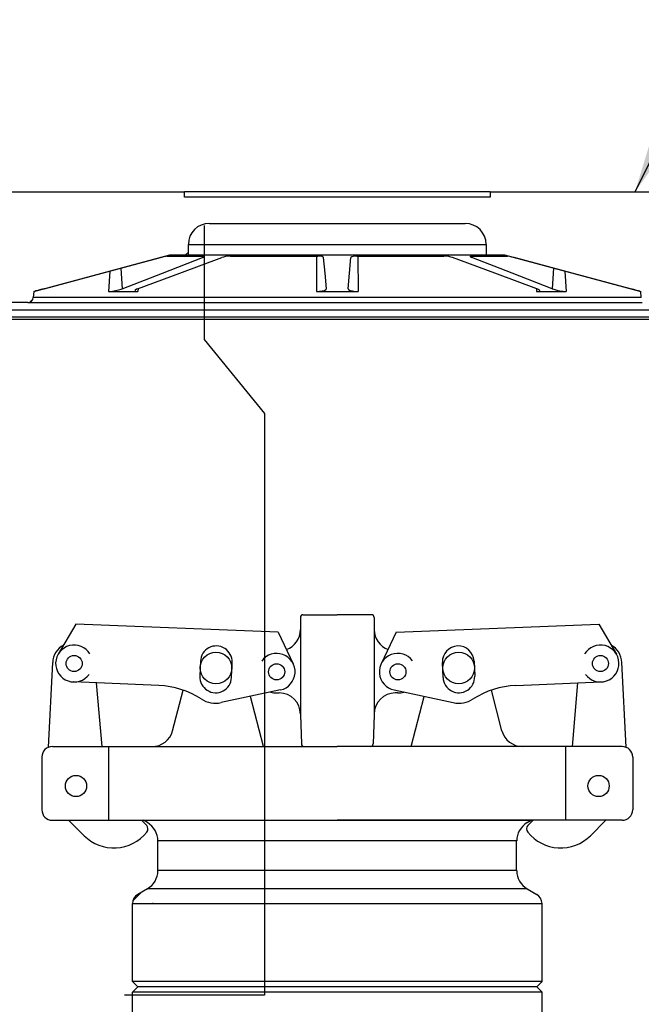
# Model space of a CAD drawing. Extents: x 2360 to 5106, y -824 to 622.
# Tile 66 of 124: x 3456.39 to 3463.76, y 494.76 to 506.43. Entities that reach past the tile are written whole.
import ezdxf

# ---------------------------------------------------------------- set-up
doc = ezdxf.new("R2010")
doc.units = 0
doc.header["$MEASUREMENT"] = 0
doc.layers.get('DEFPOINTS').update_dxf_attribs({"linetype": 'CONTINUOUS'})
for name, color, linetype in [('FILL-CAP', 1, 'CONTINUOUS'), ('SPILL-BUCKET', 1, 'CONTINUOUS'), ('SWIVEL-ADAPTOR', 1, 'CONTINUOUS'), ('TEXT', 3, 'CONTINUOUS')]:
    doc.layers.add(name, color=color, linetype=linetype)
doc.styles.add('SIMPLEX', font='simplex')
doc.dimstyles.new('DIM48', dxfattribs={"dimscale": 48, "dimtxt": 0.09375, "dimasz": 0.09375, "dimexe": 0.0625, "dimexo": 0.0625, "dimgap": 0.0625, "dimtad": 1, "dimdec": 4, "dimzin": 3, "dimdsep": 46, "dimlunit": 4, "dimtxsty": 'SIMPLEX', "dimcen": 0, "dimclrd": 3, "dimclre": 3, "dimclrt": 3, "dimadec": 0, "dimazin": 0, "dimtfac": 1, "dimtdec": 4, "dimtofl": 0, "dimtmove": 2, "dimatfit": 3, "dimfxl": 1, "dimfrac": 2, "dimtolj": 1, "dimtzin": 3, "dimarcsym": 0})

msp = doc.modelspace()

# ---------------------------------------------------------------- linework, layer by layer
at = {"layer": 'DEFPOINTS'}
msp.add_lwpolyline([(3458.57736, 503.98817), (3458.57736, 502.63612), (3459.29278, 501.75988), (3459.29278, 494.86376), (3457.63376, 494.86376)], dxfattribs=at)
at = {"layer": 'FILL-CAP', "linetype": 'Continuous'}
for p, q in [((3459.71579, 499.34331), (3459.71579, 499.19756)), ((3459.74704, 499.37456), (3460.15329, 499.37456)), ((3460.55954, 499.37456), (3460.15329, 499.37456)), ((3460.59079, 499.34331), (3460.59079, 499.19756)), ((3457.05471, 499.26443), (3456.84637, 498.90601)), ((3459.45394, 499.16595), (3457.05471, 499.26443)), ((3459.71579, 499.19756), (3459.71579, 498.19756)), ((3460.59079, 499.19756), (3460.59079, 498.18706)), ((3460.85264, 499.16595), (3463.25187, 499.26443)), ((3463.25187, 499.26443), (3463.46022, 498.90601)), ((3459.45394, 499.16595), (3459.63221, 498.79166)), ((3460.85264, 499.16595), (3460.67437, 498.79166)), ((3456.73057, 497.80259), (3456.78158, 498.80947)), ((3458.53267, 498.8247), (3458.52529, 498.64485)), ((3458.89998, 498.62947), (3458.90736, 498.80932)), ((3461.40661, 498.62947), (3461.39923, 498.80932)), ((3461.77391, 498.8247), (3461.78129, 498.64485)), ((3463.57601, 497.80259), (3463.52501, 498.80947)), ((3458.03914, 498.53594), (3457.02652, 498.57751)), ((3457.36824, 497.81206), (3457.30236, 498.56619)), ((3462.26745, 498.53594), (3463.28007, 498.57751)), ((3462.93835, 497.81206), (3463.00423, 498.56619)), ((3458.20183, 497.99982), (3458.32567, 498.48162)), ((3459.48087, 498.48377), (3458.77845, 498.33218)), ((3459.27783, 497.81282), (3459.1251, 498.40699)), ((3459.43479, 498.44756), (3459.46579, 498.44756)), ((3460.82572, 498.48377), (3461.52813, 498.33218)), ((3460.87179, 498.44756), (3460.84079, 498.44756)), ((3461.02876, 497.81282), (3461.18149, 498.40699)), ((3462.10476, 497.99982), (3461.98091, 498.48162)), ((3459.71579, 498.19756), (3459.71579, 498.18706)), ((3459.71579, 498.18706), (3459.72783, 497.84222)), ((3460.59079, 498.18706), (3460.57875, 497.84222)), ((3460.59079, 498.19756), (3460.59079, 498.18706)), ((3456.77829, 497.81206), (3457.9597, 497.81206)), ((3457.44579, 496.93706), (3457.44579, 497.81206)), ((3457.9597, 497.81206), (3460.15329, 497.81206)), ((3462.34689, 497.81206), (3460.15329, 497.81206)), ((3463.52829, 497.81206), (3462.34689, 497.81206)), ((3462.86079, 496.93706), (3462.86079, 497.81206)), ((3456.65329, 497.68706), (3456.65329, 497.06206)), ((3463.65329, 497.68706), (3463.65329, 497.06206)), ((3456.77829, 496.93706), (3460.15329, 496.93706)), ((3456.97046, 496.93706), (3457.15332, 496.75494)), ((3463.52829, 496.93706), (3460.15329, 496.93706)), ((3463.33612, 496.93706), (3463.15327, 496.75494))]:
    msp.add_line(p, q, dxfattribs=at)
at = {"layer": 'FILL-CAP', "color": 7, "linetype": 'Continuous'}
for centre, radius in [((3457.03549, 498.79607), 0.0955), ((3458.71579, 498.74406), 0.1875), ((3461.59079, 498.74406), 0.1875), ((3463.2711, 498.79607), 0.0955), ((3459.43479, 498.69756), 0.0955), ((3460.87179, 498.69756), 0.0955), ((3457.05779, 497.34406), 0.126), ((3463.24879, 497.34406), 0.126)]:
    msp.add_circle(centre, radius, dxfattribs=at)
at = {"layer": 'FILL-CAP', "linetype": 'Continuous'}
msp.add_circle((3459.43479, 498.69756), 0.096, dxfattribs=at)
for centre, radius, start, end in [((3459.74704, 499.34331), 0.03125, 90, 180), ((3460.55954, 499.34331), 0.03125, 0, 90), ((3459.46579, 499.19756), 0.25, 289.892293, 0), ((3460.84079, 499.19756), 0.25, 180, 250.107707), ((3457.03126, 498.79682), 0.25, 119.01975, 177.100106), ((3457.03556, 498.79607), 0.2188, 31.207475, 324.090131), ((3463.27102, 498.79607), 0.2188, 215.909869, 148.792525), ((3463.27533, 498.79682), 0.25, 2.899894, 60.98025), ((3459.43479, 498.69756), 0.2187, 281.860503, 144.076614), ((3460.87054, 498.6975), 0.2187, 36.599886, 258.815997), ((3457.99813, 497.53679), 1, 57.003012, 87.64961), ((3462.30846, 497.53679), 1, 92.35039, 122.996988), ((3458.71263, 498.63716), 0.312, 237.003012, 282.178318), ((3459.43479, 498.69756), 0.25, 253.199633, 269.999877), ((3459.46579, 498.19756), 0.25, 0, 90), ((3460.84079, 498.19756), 0.25, 90, 180), ((3460.87179, 498.69756), 0.25, 270.000123, 286.800367), ((3461.59395, 498.63716), 0.312, 257.821682, 302.996988), ((3457.9597, 498.06206), 0.25, 270, 345.58427), ((3462.34689, 498.06206), 0.25, 194.41573, 270), ((3456.77829, 497.68706), 0.125, 90, 180), ((3459.75907, 497.84331), 0.03125, 182, 270), ((3460.54752, 497.84331), 0.03125, 270, 358), ((3463.52829, 497.68706), 0.125, 0, 90), ((3456.77829, 497.06206), 0.125, 180, 270), ((3463.52829, 497.06206), 0.125, 270, 0), ((3457.51637, 496.5503), 0.5, 40.753152, 50.670514), ((3457.84779, 496.83591), 0.0625, 321.339848, 40.753152), ((3462.4588, 496.83591), 0.0625, 139.246848, 218.660152), ((3462.79022, 496.5503), 0.5, 129.329486, 139.246848), ((3457.50616, 497.10921), 0.5, 225.115836, 321.339848), ((3462.80043, 497.10921), 0.5, 218.660152, 314.884164)]:
    msp.add_arc(centre, radius, start, end, dxfattribs=at)
at = {"layer": 'FILL-CAP', "color": 1, "linetype": 'Continuous'}
for centre, start, end in [((3458.72002, 498.81701), 357.64961, 177.64961), ((3461.58657, 498.81701), 2.35039, 182.35039), ((3458.71263, 498.63716), 177.64961, 357.649627), ((3461.59395, 498.63716), 182.350373, 2.35039)]:
    msp.add_arc(centre, 0.1875, start, end, dxfattribs=at)
at = {"layer": 'SPILL-BUCKET', "linetype": 'Continuous'}
for p, q in [((3454.15739, 504.38936), (3458.34203, 504.38936)), ((3458.34203, 504.3269), (3458.34203, 504.38936)), ((3458.3479, 504.38936), (3458.34203, 504.38936)), ((3461.96456, 504.3269), (3458.34203, 504.3269)), ((3458.36549, 504.38936), (3458.3479, 504.38936)), ((3458.39466, 504.38936), (3458.36549, 504.38936)), ((3458.43524, 504.38936), (3458.39466, 504.38936)), ((3458.48697, 504.38936), (3458.43524, 504.38936)), ((3458.5495, 504.38936), (3458.48697, 504.38936)), ((3458.62243, 504.38936), (3458.5495, 504.38936)), ((3458.70529, 504.38936), (3458.62243, 504.38936)), ((3458.79754, 504.38936), (3458.70529, 504.38936)), ((3458.89859, 504.38936), (3458.79754, 504.38936)), ((3459.00777, 504.38936), (3458.89859, 504.38936)), ((3459.12438, 504.38936), (3459.00777, 504.38936)), ((3459.24766, 504.38936), (3459.12438, 504.38936)), ((3459.37682, 504.38936), (3459.24766, 504.38936)), ((3459.51101, 504.38936), (3459.37682, 504.38936)), ((3459.64937, 504.38936), (3459.51101, 504.38936)), ((3459.79099, 504.38936), (3459.64937, 504.38936)), ((3459.93497, 504.38936), (3459.79099, 504.38936)), ((3460.08036, 504.38936), (3459.93497, 504.38936)), ((3460.22623, 504.38936), (3460.08036, 504.38936)), ((3460.37162, 504.38936), (3460.22623, 504.38936)), ((3460.51559, 504.38936), (3460.37162, 504.38936)), ((3460.65722, 504.38936), (3460.51559, 504.38936)), ((3460.79558, 504.38936), (3460.65722, 504.38936)), ((3460.92977, 504.38936), (3460.79558, 504.38936)), ((3461.05892, 504.38936), (3460.92977, 504.38936)), ((3461.18221, 504.38936), (3461.05892, 504.38936)), ((3461.29882, 504.38936), (3461.18221, 504.38936)), ((3461.408, 504.38936), (3461.29882, 504.38936)), ((3461.50904, 504.38936), (3461.408, 504.38936)), ((3461.60129, 504.38936), (3461.50904, 504.38936)), ((3461.68415, 504.38936), (3461.60129, 504.38936)), ((3461.75709, 504.38936), (3461.68415, 504.38936)), ((3461.81962, 504.38936), (3461.75709, 504.38936)), ((3461.87134, 504.38936), (3461.81962, 504.38936)), ((3461.91192, 504.38936), (3461.87134, 504.38936)), ((3461.9411, 504.38936), (3461.91192, 504.38936)), ((3461.95868, 504.38936), (3461.9411, 504.38936)), ((3461.96456, 504.38936), (3461.95868, 504.38936)), ((3461.96456, 504.38936), (3461.96456, 504.3269)), ((3461.96456, 504.38936), (3466.1492, 504.38936)), ((3458.6387, 504.01462), (3461.66788, 504.01462)), ((3458.38888, 503.76479), (3458.3949, 503.76479)), ((3458.38888, 503.63987), (3458.38888, 503.76479)), ((3458.3949, 503.76479), (3458.41294, 503.76479)), ((3458.41294, 503.76479), (3458.44287, 503.76479)), ((3458.44287, 503.76479), (3458.48448, 503.76479)), ((3458.48448, 503.76479), (3458.53749, 503.76479)), ((3458.53749, 503.76479), (3458.60153, 503.76479)), ((3458.60153, 503.76479), (3458.67618, 503.76479)), ((3458.67618, 503.76479), (3458.76092, 503.76479)), ((3458.76092, 503.76479), (3458.85517, 503.76479)), ((3458.85517, 503.76479), (3458.95829, 503.76479)), ((3458.95829, 503.76479), (3459.06957, 503.76479)), ((3459.06957, 503.76479), (3459.18825, 503.76479)), ((3459.18825, 503.76479), (3459.31352, 503.76479)), ((3459.31352, 503.76479), (3459.44454, 503.76479)), ((3459.44454, 503.76479), (3459.58039, 503.76479)), ((3459.58039, 503.76479), (3459.72016, 503.76479)), ((3459.72016, 503.76479), (3459.86288, 503.76479)), ((3459.86288, 503.76479), (3460.00759, 503.76479)), ((3460.00759, 503.76479), (3460.15329, 503.76479)), ((3460.15329, 503.76479), (3460.299, 503.76479)), ((3460.299, 503.76479), (3460.44371, 503.76479)), ((3460.44371, 503.76479), (3460.58643, 503.76479)), ((3460.58643, 503.76479), (3460.7262, 503.76479)), ((3460.7262, 503.76479), (3460.86205, 503.76479)), ((3460.86205, 503.76479), (3460.99307, 503.76479)), ((3460.99307, 503.76479), (3461.11834, 503.76479)), ((3461.11834, 503.76479), (3461.23702, 503.76479)), ((3461.23702, 503.76479), (3461.3483, 503.76479)), ((3461.3483, 503.76479), (3461.45142, 503.76479)), ((3461.45142, 503.76479), (3461.54567, 503.76479)), ((3461.54567, 503.76479), (3461.63041, 503.76479)), ((3461.63041, 503.76479), (3461.70505, 503.76479)), ((3461.70505, 503.76479), (3461.7691, 503.76479)), ((3461.7691, 503.76479), (3461.82211, 503.76479)), ((3461.82211, 503.76479), (3461.86372, 503.76479)), ((3461.86372, 503.76479), (3461.89365, 503.76479)), ((3461.89365, 503.76479), (3461.91169, 503.76479)), ((3461.91169, 503.76479), (3461.91771, 503.76479)), ((3461.91771, 503.76479), (3461.91771, 503.63987)), ((3456.55776, 503.2078), (3458.17028, 503.63987)), ((3458.11658, 503.62316), (3458.09691, 503.61829)), ((3458.12995, 503.62616), (3458.11658, 503.62316)), ((3458.1354, 503.627), (3458.12995, 503.62616)), ((3458.1354, 503.627), (3458.16016, 503.627)), ((3458.16016, 503.627), (3458.19757, 503.627)), ((3458.17028, 503.63987), (3458.38888, 503.63987)), ((3458.19757, 503.627), (3458.24737, 503.627)), ((3458.24737, 503.627), (3458.30926, 503.627)), ((3458.30926, 503.627), (3458.38283, 503.627)), ((3458.38888, 503.67342), (3458.35533, 503.63987)), ((3458.38283, 503.627), (3458.46764, 503.627)), ((3458.38888, 503.63987), (3458.3949, 503.63987)), ((3458.3949, 503.63987), (3458.41294, 503.63987)), ((3458.41294, 503.63987), (3458.44287, 503.63987)), ((3458.44287, 503.63987), (3458.48448, 503.63987)), ((3458.46764, 503.627), (3458.56312, 503.627)), ((3458.48448, 503.63987), (3458.53749, 503.63987)), ((3458.53749, 503.63987), (3458.60153, 503.63987)), ((3458.5573, 503.627), (3458.55845, 503.60841)), ((3458.56744, 503.6269), (3458.56312, 503.627)), ((3458.57795, 503.625), (3458.56744, 503.6269)), ((3458.57977, 503.62074), (3458.57795, 503.625)), ((3458.60153, 503.63987), (3458.67618, 503.63987)), ((3458.67618, 503.63987), (3458.76092, 503.63987)), ((3458.76092, 503.63987), (3458.85517, 503.63987)), ((3458.85453, 503.62437), (3458.8291, 503.62008)), ((3458.87848, 503.62668), (3458.85453, 503.62437)), ((3458.85517, 503.63987), (3458.95829, 503.63987)), ((3458.88972, 503.627), (3458.87848, 503.62668)), ((3458.88972, 503.627), (3459.02024, 503.627)), ((3458.95829, 503.63987), (3459.06957, 503.63987)), ((3459.02024, 503.627), (3459.15794, 503.627)), ((3459.06957, 503.63987), (3459.18825, 503.63987)), ((3459.15794, 503.627), (3459.30195, 503.627)), ((3459.18825, 503.63987), (3459.31352, 503.63987)), ((3459.30195, 503.627), (3459.45136, 503.627)), ((3459.31352, 503.63987), (3459.44454, 503.63987)), ((3459.44454, 503.63987), (3459.58039, 503.63987)), ((3459.45136, 503.627), (3459.60521, 503.627)), ((3459.58039, 503.63987), (3459.72016, 503.63987)), ((3459.60521, 503.627), (3459.76254, 503.627)), ((3459.72016, 503.63987), (3459.86288, 503.63987)), ((3459.76254, 503.627), (3459.92235, 503.627)), ((3459.86288, 503.63987), (3460.00759, 503.63987)), ((3459.90832, 503.62699), (3459.9058, 503.2078)), ((3459.92679, 503.62696), (3459.92235, 503.627)), ((3459.95161, 503.62533), (3459.92679, 503.62696)), ((3459.97266, 503.62132), (3459.95161, 503.62533)), ((3459.98682, 503.61539), (3459.97266, 503.62132)), ((3460.00759, 503.63987), (3460.15329, 503.63987)), ((3460.15329, 503.63987), (3460.299, 503.63987)), ((3460.299, 503.63987), (3460.44371, 503.63987)), ((3460.34152, 503.62316), (3460.32522, 503.61829)), ((3460.36316, 503.62616), (3460.34152, 503.62316)), ((3460.38423, 503.627), (3460.36316, 503.62616)), ((3460.38423, 503.627), (3460.54404, 503.627)), ((3460.39827, 503.62699), (3460.40079, 503.2078)), ((3460.44371, 503.63987), (3460.58643, 503.63987)), ((3460.54404, 503.627), (3460.70138, 503.627)), ((3460.58643, 503.63987), (3460.7262, 503.63987)), ((3460.70138, 503.627), (3460.85523, 503.627)), ((3460.7262, 503.63987), (3460.86205, 503.63987)), ((3460.85523, 503.627), (3461.00464, 503.627)), ((3460.86205, 503.63987), (3460.99307, 503.63987)), ((3460.99307, 503.63987), (3461.11834, 503.63987)), ((3461.00464, 503.627), (3461.14865, 503.627)), ((3461.11834, 503.63987), (3461.23702, 503.63987)), ((3461.14865, 503.627), (3461.28635, 503.627)), ((3461.23702, 503.63987), (3461.3483, 503.63987)), ((3461.28635, 503.627), (3461.41686, 503.627)), ((3461.3483, 503.63987), (3461.45142, 503.63987)), ((3461.42286, 503.6269), (3461.41686, 503.627)), ((3461.44709, 503.625), (3461.42286, 503.6269)), ((3461.47416, 503.62074), (3461.44709, 503.625)), ((3461.45142, 503.63987), (3461.54567, 503.63987)), ((3461.54567, 503.63987), (3461.63041, 503.63987)), ((3461.63041, 503.63987), (3461.70505, 503.63987)), ((3461.70505, 503.63987), (3461.7691, 503.63987)), ((3461.72759, 503.62437), (3461.72724, 503.62008)), ((3461.73601, 503.62668), (3461.72759, 503.62437)), ((3461.74346, 503.627), (3461.73601, 503.62668)), ((3461.74346, 503.627), (3461.83895, 503.627)), ((3461.74929, 503.627), (3461.74814, 503.60841)), ((3461.7691, 503.63987), (3461.82211, 503.63987)), ((3461.82211, 503.63987), (3461.86372, 503.63987)), ((3461.83895, 503.627), (3461.92375, 503.627)), ((3461.86372, 503.63987), (3461.89365, 503.63987)), ((3461.89365, 503.63987), (3461.91169, 503.63987)), ((3461.91169, 503.63987), (3461.91771, 503.63987)), ((3461.91771, 503.63987), (3462.13631, 503.63987)), ((3461.92375, 503.627), (3461.99733, 503.627)), ((3461.99733, 503.627), (3462.05922, 503.627)), ((3462.05922, 503.627), (3462.10902, 503.627)), ((3462.10902, 503.627), (3462.14642, 503.627)), ((3462.13631, 503.63987), (3463.74883, 503.2078)), ((3462.14642, 503.627), (3462.17119, 503.627)), ((3462.17183, 503.62696), (3462.17119, 503.627)), ((3462.18058, 503.62533), (3462.17183, 503.62696)), ((3462.19758, 503.62132), (3462.18058, 503.62533)), ((3462.22099, 503.61539), (3462.19758, 503.62132)), ((3457.36926, 503.42423), (3458.05903, 503.60841)), ((3458.07248, 503.61197), (3458.05903, 503.60841)), ((3458.09691, 503.61829), (3458.07248, 503.61197)), ((3458.0821, 503.42423), (3458.55845, 503.60841)), ((3458.28727, 503.42423), (3458.7864, 503.60841)), ((3458.55845, 503.60841), (3458.57214, 503.61461)), ((3458.57214, 503.61461), (3458.57977, 503.62074)), ((3458.80446, 503.61418), (3458.7864, 503.60841)), ((3458.8291, 503.62008), (3458.80446, 503.61418)), ((3459.9921, 503.60841), (3459.98682, 503.61539)), ((3460.00822, 503.42423), (3459.9921, 503.60841)), ((3460.29837, 503.42423), (3460.31449, 503.60841)), ((3460.31596, 503.61197), (3460.31449, 503.60841)), ((3460.32522, 503.61829), (3460.31596, 503.61197)), ((3461.50056, 503.61461), (3461.47416, 503.62074)), ((3461.52018, 503.60841), (3461.50056, 503.61461)), ((3462.01932, 503.42423), (3461.52018, 503.60841)), ((3461.72724, 503.62008), (3461.73524, 503.61418)), ((3461.73524, 503.61418), (3461.74814, 503.60841)), ((3462.22449, 503.42423), (3461.74814, 503.60841)), ((3462.24756, 503.60841), (3462.22099, 503.61539)), ((3462.93733, 503.42423), (3462.24756, 503.60841)), ((3456.67956, 503.2398), (3457.36926, 503.42423)), ((3457.45773, 503.44786), (3457.44189, 503.2078)), ((3457.59075, 503.48338), (3457.60582, 503.2398)), ((3457.60582, 503.2398), (3458.0821, 503.42423)), ((3457.78817, 503.2398), (3458.28727, 503.42423)), ((3460.02435, 503.2398), (3460.00822, 503.42423)), ((3460.28224, 503.2398), (3460.29837, 503.42423)), ((3462.51842, 503.2398), (3462.01932, 503.42423)), ((3462.70077, 503.2398), (3462.22449, 503.42423)), ((3462.71584, 503.48338), (3462.70077, 503.2398)), ((3462.84886, 503.44786), (3462.86469, 503.2078)), ((3463.62703, 503.2398), (3462.93733, 503.42423)), ((3456.55776, 503.2078), (3456.55137, 503.13477)), ((3456.55776, 503.2078), (3456.5599, 503.2078)), ((3456.5599, 503.2078), (3456.56629, 503.2078)), ((3456.56837, 503.20888), (3456.56629, 503.2078)), ((3456.56632, 503.20809), (3456.56629, 503.2078)), ((3456.58223, 503.21311), (3456.56837, 503.20888)), ((3456.60766, 503.22028), (3456.58223, 503.21311)), ((3456.64159, 503.22957), (3456.60766, 503.22028)), ((3456.67956, 503.2398), (3456.64159, 503.22957)), ((3457.44189, 503.2078), (3457.45804, 503.20838)), ((3457.44189, 503.2078), (3457.61087, 503.2078)), ((3457.45804, 503.20838), (3457.48979, 503.2117)), ((3457.48979, 503.2117), (3457.52531, 503.21769)), ((3457.52531, 503.21769), (3457.56141, 503.2259)), ((3457.56141, 503.2259), (3457.5943, 503.23562)), ((3457.5943, 503.23562), (3457.60582, 503.2398)), ((3457.61087, 503.2078), (3457.79191, 503.2078)), ((3457.75733, 503.22384), (3457.75436, 503.21568)), ((3457.75436, 503.21568), (3457.76454, 503.21021)), ((3457.77332, 503.23367), (3457.75733, 503.22384)), ((3457.76454, 503.21021), (3457.78584, 503.20788)), ((3457.78817, 503.2398), (3457.77332, 503.23367)), ((3457.78584, 503.20788), (3457.79191, 503.2078)), ((3457.79387, 503.2419), (3457.79191, 503.2078)), ((3459.9058, 503.2078), (3459.94115, 503.20928)), ((3459.9058, 503.2078), (3460.15329, 503.2078)), ((3459.94115, 503.20928), (3459.97412, 503.21365)), ((3459.97412, 503.21365), (3460.00078, 503.22053)), ((3460.00078, 503.22053), (3460.01838, 503.2294)), ((3460.01838, 503.2294), (3460.02435, 503.2398)), ((3460.15329, 503.2078), (3460.40079, 503.2078)), ((3460.28224, 503.2398), (3460.288, 503.22957)), ((3460.288, 503.22957), (3460.30652, 503.22028)), ((3460.30652, 503.22028), (3460.33542, 503.21311)), ((3460.33542, 503.21311), (3460.37048, 503.20888)), ((3460.37048, 503.20888), (3460.40079, 503.2078)), ((3462.51272, 503.2419), (3462.51468, 503.2078)), ((3462.51468, 503.2078), (3462.52985, 503.20838)), ((3462.51468, 503.2078), (3462.69572, 503.2078)), ((3462.52891, 503.23562), (3462.51842, 503.2398)), ((3462.54682, 503.2259), (3462.52891, 503.23562)), ((3462.52985, 503.20838), (3462.54684, 503.2117)), ((3462.55277, 503.21769), (3462.54682, 503.2259)), ((3462.54684, 503.2117), (3462.55277, 503.21769)), ((3462.69572, 503.2078), (3462.86469, 503.2078)), ((3462.70077, 503.2398), (3462.7182, 503.23367)), ((3462.7182, 503.23367), (3462.75336, 503.22384)), ((3462.75336, 503.22384), (3462.79192, 503.21568)), ((3462.79192, 503.21568), (3462.8286, 503.21021)), ((3462.8286, 503.21021), (3462.859, 503.20788)), ((3462.859, 503.20788), (3462.86469, 503.2078)), ((3463.66562, 503.2294), (3463.62703, 503.2398)), ((3463.69804, 503.22053), (3463.66562, 503.2294)), ((3463.7225, 503.21365), (3463.69804, 503.22053)), ((3463.73704, 503.20928), (3463.7225, 503.21365)), ((3463.7403, 503.2078), (3463.73704, 503.20928)), ((3463.74027, 503.20807), (3463.7403, 503.2078)), ((3463.7403, 503.2078), (3463.74669, 503.2078)), ((3463.74669, 503.2078), (3463.74883, 503.2078)), ((3463.75522, 503.13477), (3463.74883, 503.2078)), ((3456.48915, 503.07776), (3454.80324, 503.07776)), ((3456.48915, 503.07776), (3456.49513, 503.07776)), ((3456.49513, 503.07776), (3456.51304, 503.07776)), ((3456.51304, 503.07776), (3456.54282, 503.07776)), ((3456.54676, 503.11607), (3456.51329, 503.08261)), ((3456.54282, 503.07776), (3456.58438, 503.07776)), ((3456.55725, 503.13477), (3456.55137, 503.13477)), ((3456.57485, 503.13477), (3456.55725, 503.13477)), ((3456.60413, 503.13477), (3456.57485, 503.13477)), ((3456.58438, 503.07776), (3456.63758, 503.07776)), ((3456.64498, 503.13477), (3456.60413, 503.13477)), ((3456.63758, 503.07776), (3456.70224, 503.07776)), ((3456.69727, 503.13477), (3456.64498, 503.13477)), ((3456.76084, 503.13477), (3456.69727, 503.13477)), ((3456.70224, 503.07776), (3456.77817, 503.07776)), ((3456.83548, 503.13477), (3456.76084, 503.13477)), ((3456.77817, 503.07776), (3456.8651, 503.07776)), ((3456.92093, 503.13477), (3456.83548, 503.13477)), ((3456.8651, 503.07776), (3456.96276, 503.07776)), ((3457.01694, 503.13477), (3456.92093, 503.13477)), ((3456.96276, 503.07776), (3457.07082, 503.07776)), ((3457.12316, 503.13477), (3457.01694, 503.13477)), ((3457.07082, 503.07776), (3457.18894, 503.07776)), ((3457.23928, 503.13477), (3457.12316, 503.13477)), ((3457.18894, 503.07776), (3457.31673, 503.07776)), ((3457.3649, 503.13477), (3457.23928, 503.13477)), ((3457.31673, 503.07776), (3457.45377, 503.07776)), ((3457.49961, 503.13477), (3457.3649, 503.13477)), ((3457.45377, 503.07776), (3457.59962, 503.07776)), ((3457.64298, 503.13477), (3457.49961, 503.13477)), ((3457.59962, 503.07776), (3457.75379, 503.07776)), ((3457.79454, 503.13477), (3457.64298, 503.13477)), ((3457.75379, 503.07776), (3457.91579, 503.07776)), ((3457.95379, 503.13477), (3457.79454, 503.13477)), ((3457.91579, 503.07776), (3458.0851, 503.07776)), ((3458.12021, 503.13477), (3457.95379, 503.13477)), ((3458.0851, 503.07776), (3458.26114, 503.07776)), ((3458.29327, 503.13477), (3458.12021, 503.13477)), ((3458.26114, 503.07776), (3458.44336, 503.07776)), ((3458.4724, 503.13477), (3458.29327, 503.13477)), ((3458.44336, 503.07776), (3458.63115, 503.07776)), ((3458.657, 503.13477), (3458.4724, 503.13477)), ((3458.63115, 503.07776), (3458.82392, 503.07776)), ((3458.84649, 503.13477), (3458.657, 503.13477)), ((3458.82392, 503.07776), (3459.02101, 503.07776)), ((3459.04024, 503.13477), (3458.84649, 503.13477)), ((3459.02101, 503.07776), (3459.2218, 503.07776)), ((3459.23762, 503.13477), (3459.04024, 503.13477)), ((3459.2218, 503.07776), (3459.42563, 503.07776)), ((3459.43799, 503.13477), (3459.23762, 503.13477)), ((3459.42563, 503.07776), (3459.63183, 503.07776)), ((3459.64069, 503.13477), (3459.43799, 503.13477)), ((3459.63183, 503.07776), (3459.83974, 503.07776)), ((3459.84506, 503.13477), (3459.64069, 503.13477)), ((3459.83974, 503.07776), (3460.04866, 503.07776)), ((3460.05044, 503.13477), (3459.84506, 503.13477)), ((3460.04866, 503.07776), (3460.25793, 503.07776)), ((3460.25615, 503.13477), (3460.05044, 503.13477)), ((3460.46153, 503.13477), (3460.25615, 503.13477)), ((3460.25793, 503.07776), (3460.46685, 503.07776)), ((3460.6659, 503.13477), (3460.46153, 503.13477)), ((3460.46685, 503.07776), (3460.67476, 503.07776)), ((3460.8686, 503.13477), (3460.6659, 503.13477)), ((3460.67476, 503.07776), (3460.88096, 503.07776)), ((3461.06897, 503.13477), (3460.8686, 503.13477)), ((3460.88096, 503.07776), (3461.08479, 503.07776)), ((3461.26635, 503.13477), (3461.06897, 503.13477)), ((3461.08479, 503.07776), (3461.28558, 503.07776)), ((3461.4601, 503.13477), (3461.26635, 503.13477)), ((3461.28558, 503.07776), (3461.48267, 503.07776)), ((3461.64959, 503.13477), (3461.4601, 503.13477)), ((3461.48267, 503.07776), (3461.67543, 503.07776)), ((3461.83419, 503.13477), (3461.64959, 503.13477)), ((3461.67543, 503.07776), (3461.86323, 503.07776)), ((3462.01332, 503.13477), (3461.83419, 503.13477)), ((3461.86323, 503.07776), (3462.04545, 503.07776)), ((3462.18637, 503.13477), (3462.01332, 503.13477)), ((3462.04545, 503.07776), (3462.22149, 503.07776)), ((3462.3528, 503.13477), (3462.18637, 503.13477)), ((3462.22149, 503.07776), (3462.39079, 503.07776)), ((3462.51205, 503.13477), (3462.3528, 503.13477)), ((3462.39079, 503.07776), (3462.5528, 503.07776)), ((3462.66361, 503.13477), (3462.51205, 503.13477)), ((3462.5528, 503.07776), (3462.70697, 503.07776)), ((3462.80698, 503.13477), (3462.66361, 503.13477)), ((3462.70697, 503.07776), (3462.85282, 503.07776)), ((3462.94169, 503.13477), (3462.80698, 503.13477)), ((3462.85282, 503.07776), (3462.98986, 503.07776)), ((3463.06731, 503.13477), (3462.94169, 503.13477)), ((3462.98986, 503.07776), (3463.11765, 503.07776)), ((3463.18342, 503.13477), (3463.06731, 503.13477)), ((3463.11765, 503.07776), (3463.23577, 503.07776)), ((3463.28965, 503.13477), (3463.18342, 503.13477)), ((3463.23577, 503.07776), (3463.34383, 503.07776)), ((3463.38565, 503.13477), (3463.28965, 503.13477)), ((3463.34383, 503.07776), (3463.44149, 503.07776)), ((3463.47111, 503.13477), (3463.38565, 503.13477)), ((3463.44149, 503.07776), (3463.52842, 503.07776)), ((3463.54574, 503.13477), (3463.47111, 503.13477)), ((3463.52842, 503.07776), (3463.60435, 503.07776)), ((3463.60931, 503.13477), (3463.54574, 503.13477)), ((3463.60435, 503.07776), (3463.66901, 503.07776)), ((3463.66161, 503.13477), (3463.60931, 503.13477)), ((3463.70246, 503.13477), (3463.66161, 503.13477)), ((3463.66901, 503.07776), (3463.72221, 503.07776)), ((3463.73174, 503.13477), (3463.70246, 503.13477)), ((3463.72221, 503.07776), (3463.76377, 503.07776)), ((3463.74934, 503.13477), (3463.73174, 503.13477)), ((3463.75522, 503.13477), (3463.74934, 503.13477))]:
    msp.add_line(p, q, dxfattribs=at)
at = {"layer": 'SPILL-BUCKET', "color": 7, "linetype": 'Continuous'}
for p, q in [((3455.45633, 502.98982), (3466.65454, 502.98982)), ((3455.45842, 502.906), (3466.65893, 502.906)), ((3466.81487, 502.87477), (3455.45873, 502.87477))]:
    msp.add_line(p, q, dxfattribs=at)
at = {"layer": 'SPILL-BUCKET', "linetype": 'Continuous'}
for centre, radius, start, end in [((3458.6387, 503.76479), 0.24983, 90, 180), ((3461.66788, 503.76479), 0.24983, 0, 90), ((3456.48915, 503.14022), 0.06246, 270, 355)]:
    msp.add_arc(centre, radius, start, end, dxfattribs=at)
at = {"layer": 'SWIVEL-ADAPTOR', "linetype": 'Continuous'}
for p, q in [((3457.90329, 496.90963), (3457.85599, 496.93706)), ((3457.90329, 496.90963), (3457.85599, 496.93706)), ((3457.90329, 496.90963), (3457.85599, 496.93706)), ((3457.90329, 496.90963), (3457.85599, 496.93706)), ((3457.85599, 496.93706), (3462.45059, 496.93706)), ((3462.40329, 496.90963), (3462.45059, 496.93706)), ((3462.40329, 496.90963), (3462.45059, 496.93706)), ((3462.40329, 496.90963), (3462.45059, 496.93706)), ((3462.40329, 496.90963), (3462.45059, 496.93706)), ((3458.02829, 496.34126), (3458.02829, 496.69329)), ((3458.02829, 496.34126), (3458.02829, 496.69329)), ((3462.27829, 496.34126), (3462.27829, 496.69329)), ((3462.27829, 496.34126), (3462.27829, 496.69329)), ((3457.73075, 495.98068), (3457.83492, 496.08538)), ((3457.90329, 496.12438), (3457.78951, 496.05867)), ((3457.90329, 496.12438), (3457.78951, 496.05867)), ((3462.40329, 496.12438), (3462.51707, 496.05867)), ((3462.40329, 496.12438), (3462.51707, 496.05867)), ((3457.72701, 495.02555), (3457.72701, 495.95076)), ((3457.72701, 495.02555), (3457.72701, 495.95076)), ((3457.96579, 495.95611), (3457.9706, 495.95611)), ((3457.96579, 495.95611), (3457.9706, 495.95611)), ((3462.57957, 495.02555), (3462.57957, 495.95076)), ((3462.57957, 495.02555), (3462.57957, 495.95076)), ((3457.72701, 495.02555), (3457.78951, 494.96305)), ((3462.57957, 495.02555), (3462.51707, 494.96305)), ((3457.78951, 494.96305), (3457.72701, 494.90055)), ((3457.72701, 493.97534), (3457.72701, 494.90055)), ((3457.72701, 493.97534), (3457.72701, 494.90055)), ((3462.51707, 494.96305), (3462.57957, 494.90055)), ((3462.57957, 493.97534), (3462.57957, 494.90055)), ((3462.57957, 493.97534), (3462.57957, 494.90055))]:
    msp.add_line(p, q, dxfattribs=at)
at = {"layer": 'SWIVEL-ADAPTOR', "color": 7}
for p, q in [((3462.27776, 496.69329), (3458.02776, 496.69329)), ((3462.27776, 496.34126), (3458.02722, 496.34126)), ((3462.40336, 496.12502), (3457.90216, 496.12502)), ((3457.72648, 495.95076), (3462.57904, 495.95076)), ((3462.57957, 495.02555), (3457.72701, 495.02555)), ((3462.57957, 494.90055), (3457.72701, 494.90055))]:
    msp.add_line(p, q, dxfattribs=at)
at = {"layer": 'SWIVEL-ADAPTOR'}
msp.add_line((3462.51707, 494.96305), (3457.78951, 494.96305), dxfattribs=at)
at = {"layer": 'SWIVEL-ADAPTOR', "linetype": 'Continuous'}
for centre, radius, start, end in [((3457.77829, 496.69329), 0.24947, 0, 59.981633), ((3457.77829, 496.69329), 0.24947, 0, 59.981633), ((3462.52829, 496.69329), 0.24947, 120.018367, 180), ((3462.52829, 496.69329), 0.24947, 120.018367, 180), ((3457.77829, 496.34126), 0.24947, 299.91219, 0), ((3457.77829, 496.34126), 0.24947, 299.91219, 0), ((3462.52829, 496.34126), 0.24947, 180, 240.08781), ((3462.52829, 496.34126), 0.24947, 180, 240.08781), ((3457.85201, 495.95076), 0.12447, 120.079762, 180), ((3457.85201, 495.95076), 0.12447, 120.079762, 180), ((3462.45457, 495.95076), 0.12447, 0, 59.920238), ((3462.45457, 495.95076), 0.12447, 0, 59.920238)]:
    msp.add_arc(centre, radius, start, end, dxfattribs=at)

# ---------------------------------------------------------------- leaders
at = {"layer": 'TEXT'}
msp.add_leader([(3463.6816, 504.38936), (3509.03724, 596.37341), (3519.31419, 596.37341)], dimstyle='DIM48', override={"dimgap": 0.0625, "dimtad": 0}, dxfattribs=at)

doc.saveas('drawing.dxf')
